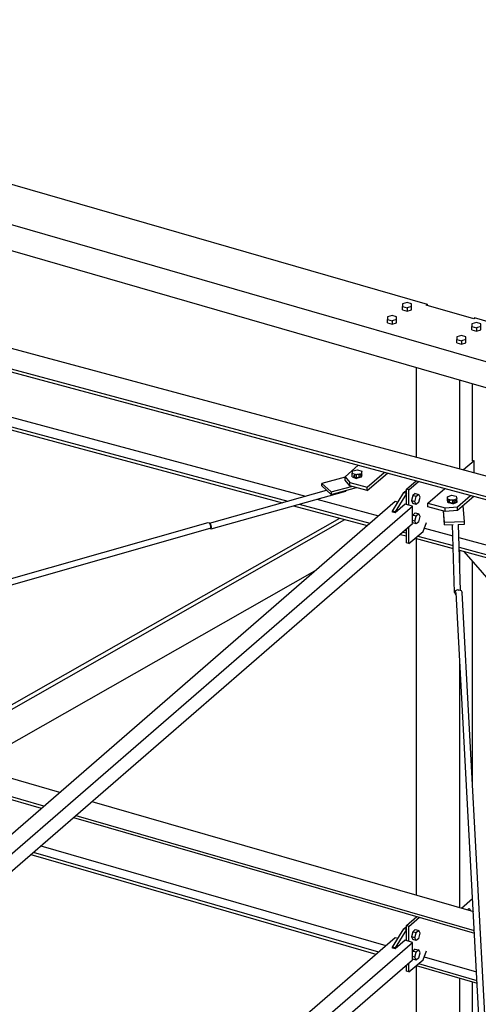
# Model space of a CAD drawing. Header units: millimetres. Extents: x -288865 to 11255, y 102926 to 380857.
# Tile 47 of 142: x -156393 to -155688, y 237311 to 238824. Entities that reach past the tile are written whole.
import ezdxf

# ---------------------------------------------------------------- set-up
doc = ezdxf.new("R2010")
doc.units = ezdxf.units.MM
doc.header["$MEASUREMENT"] = 0
doc.layers.add('TS_INNE_OBIEKTY', color=7, linetype='Continuous')
doc.layers.add('TS_LINIE_WIDOCZNE', color=7, linetype='Continuous')

# ---------------------------------------------------------------- blocks, each defined once
blk = doc.blocks.new('Part-68308383-1728 - 1330')
at = {"layer": 'TS_LINIE_WIDOCZNE', "color": 1, "linetype": 'Continuous'}
for p, q in [((9126.5, 11917.5), (9091, 12578)), ((9094.4, 12581.6), (9095.7, 12582.1)), ((9095.7, 12582.1), (9098.9, 12580.9)), ((9098.9, 12580.9), (9100.2, 12578)), ((9135.6, 11920.1), (9100.2, 12578)), ((9144.3, 11585.9), (9126.9, 11910.5)), ((9153.1, 11593.5), (9136, 11912.8)), ((9173.1, 11220.8), (9159.4, 11476.7)), ((9167.4, 11156.1), (9150.6, 11469.1))]:
    blk.add_line(p, q, dxfattribs=at)
blk = doc.blocks.new('Part-68308383-1363 - 1330')
at = {"layer": 'TS_LINIE_WIDOCZNE', "color": 1, "linetype": 'Continuous'}
for p, q in [((7830.5, 12426.3), (8452.7, 12246.7)), ((7837.8, 12428.4), (8456.4, 12249.9)), ((8344.8, 12310.5), (8481, 12271.2)), ((8530.7, 12256.8), (9117.4, 12087.5)), ((8502.5, 12232.4), (9119.1, 12054.3)), ((8506.1, 12235.5), (9118.9, 12058.6)), ((8452, 12188.6), (8982.7, 12035.4)), ((8436.9, 12175.5), (8967.6, 12022.3)), ((8440.5, 12178.7), (8971.3, 12025.5)), ((9041.8, 12018.3), (9122.3, 11995.1)), ((9029.5, 12004.5), (9123.3, 11977.4)), ((9033.1, 12007.6), (9123, 11981.7))]:
    blk.add_line(p, q, dxfattribs=at)
blk = doc.blocks.new('Part-68308383-1680 - 1330')
at = {"layer": 'TS_LINIE_WIDOCZNE', "color": 1, "linetype": 'Continuous'}
for p, q in [((9014.4, 12066), (9030.5, 12079.9)), ((9018.4, 12064.8), (9034.5, 12078.8)), ((9018.4, 12064.8), (9014.4, 12066)), ((9014.4, 12042.9), (9014.4, 12066)), ((9018.4, 12041.8), (9018.4, 12064.8)), ((9040, 12013.5), (9045.3, 12027.4)), ((9014.4, 11996), (9014.4, 12005.4)), ((9018.4, 11994.9), (9040, 12013.5)), ((9018.4, 11994.9), (9018.4, 12008.9)), ((9018.4, 11994.9), (9014.4, 11996))]:
    blk.add_line(p, q, dxfattribs=at)
blk = doc.blocks.new('Part-68308383-2116 - 1330')
at = {"layer": 'TS_LINIE_WIDOCZNE', "color": 1, "linetype": 'Continuous'}
for p, q in [((8993.1, 12033), (9010.4, 12061.3)), ((9010.4, 12061.3), (9014.4, 12064.8)), ((9014.4, 12060.1), (9010.4, 12061.3)), ((9014.4, 12060.1), (8997.1, 12031.8)), ((8997.1, 12031.8), (8993.1, 12033)), ((8993.1, 12031.3), (8993.1, 12033)), ((8997.1, 12031.8), (8997.1, 12030.2)), ((9012, 12003.3), (9014.4, 12003.5))]:
    blk.add_line(p, q, dxfattribs=at)
blk = doc.blocks.new('Part-68308383-3503 - 1330')
at = {"layer": 'TS_LINIE_WIDOCZNE', "color": 1, "linetype": 'Continuous'}
for p, q in [((7433, 12076.7), (7471.5, 12110.1)), ((7471.5, 12110.1), (7534.8, 12091.8)), ((7433, 12043.4), (7433, 12076.7)), ((7433, 12076.7), (7536.8, 12046.8)), ((7544.1, 12089.1), (8089.1, 11931.8)), ((7433, 12043.4), (7538.4, 12013)), ((7546.2, 12044.1), (8050.6, 11898.5)), ((7547.7, 12010.3), (8021.8, 11873.5)), ((8138.8, 11917.4), (8626.3, 11776.7)), ((8100.3, 11884.1), (8548.4, 11754.7)), ((8071.5, 11859.1), (8490, 11738.3)), ((8642.8, 11771.9), (8669.6, 11764.2)), ((8565, 11750), (8631.1, 11730.9)), ((8719.3, 11749.8), (9007.5, 11666.6)), ((8506.6, 11733.5), (8602.3, 11705.9)), ((8680.8, 11716.5), (9006.5, 11622.5)), ((8652, 11691.5), (9006.5, 11589.2)), ((9006.5, 11622.5), (9006.5, 11589.2))]:
    blk.add_line(p, q, dxfattribs=at)
blk = doc.blocks.new('Part-68308383-1641 - 1330')
at = {"layer": 'TS_LINIE_WIDOCZNE', "color": 1, "linetype": 'Continuous'}
for p, q in [((7453.1, 13209.5), (11133.8, 12220.6)), ((7425.1, 13185.2), (11133.8, 12188.7)), ((7425.1, 13180.6), (11133.8, 12184.1)), ((7497.5, 13091.9), (8859.4, 12726)), ((7497.8, 13076.9), (8832.2, 12718.4)), ((7497.9, 13072.3), (8823.9, 12716.1)), ((8849.4, 12713.8), (8958.3, 12684.6)), ((8876.5, 12721.4), (8971.5, 12695.9)), ((8841, 12711.5), (8954.3, 12681)), ((9004.9, 12667.4), (9014.4, 12664.9)), ((9008.9, 12671), (9014.4, 12669.5)), ((9042, 12677), (9086, 12665.1)), ((9027.9, 12661.3), (9086.6, 12645.5)), ((9031.9, 12664.8), (9086.5, 12650.1)), ((9095.3, 12662.6), (10468.8, 12293.6)), ((9095.8, 12647.6), (10441.5, 12286.1)), ((9095.9, 12643), (10433.1, 12283.7))]:
    blk.add_line(p, q, dxfattribs=at)
blk = doc.blocks.new('Part-68308383-1645 - 1330')
at = {"layer": 'TS_LINIE_WIDOCZNE', "color": 1, "linetype": 'Continuous'}
for p, q in [((9014.4, 12736.8), (9029.2, 12749.6)), ((9018.4, 12735.7), (9033.2, 12748.5)), ((9018.4, 12735.7), (9014.4, 12736.8)), ((9014.4, 12713.2), (9014.4, 12736.8)), ((9018.4, 12712.1), (9018.4, 12735.7)), ((9040, 12671.7), (9045.2, 12685.4)), ((9014.4, 12654.2), (9014.4, 12675.7)), ((9018.4, 12653.1), (9018.4, 12679.2)), ((9018.4, 12653.1), (9040, 12671.7)), ((9018.4, 12653.1), (9014.4, 12654.2))]:
    blk.add_line(p, q, dxfattribs=at)
blk = doc.blocks.new('Bolt-68308383-2550 - 1330')
at = {"layer": 'TS_INNE_OBIEKTY', "color": 1, "linetype": 'Continuous'}
for p, q in [((9077.5, 12725), (9083.9, 12727.4)), ((9083.9, 12727.4), (9091.2, 12726)), ((9077.6, 12719.7), (9077.5, 12725)), ((9078.5, 12721.1), (9077.5, 12725)), ((9078.6, 12715.8), (9077.6, 12719.7)), ((9078.6, 12715.8), (9078.5, 12721.1)), ((9085.8, 12719.7), (9078.5, 12721.1)), ((9085.9, 12714.4), (9078.6, 12715.8)), ((9092.2, 12722.1), (9085.8, 12719.7)), ((9085.9, 12714.4), (9085.8, 12719.7)), ((9085.9, 12714.4), (9092.3, 12716.8)), ((9091.2, 12726), (9092.2, 12722.1)), ((9092.3, 12716.8), (9092.2, 12722.1))]:
    blk.add_line(p, q, dxfattribs=at)
blk = doc.blocks.new('Bolt-68308383-2653 - 1330')
at = {"layer": 'TS_INNE_OBIEKTY', "color": 1, "linetype": 'Continuous'}
for p, q in [((9024.1, 12056.6), (9022.1, 12048.9)), ((9027.4, 12047.3), (9022.1, 12048.9)), ((9022.1, 12048.9), (9024.1, 12044.6)), ((9028.1, 12060.1), (9024.1, 12056.6)), ((9029.4, 12055.1), (9024.1, 12056.6)), ((9027.4, 12047.3), (9029.4, 12055.1)), ((9029.4, 12043.1), (9027.4, 12047.3)), ((9028.1, 12060.1), (9033.4, 12058.5)), ((9033.4, 12058.5), (9029.4, 12055.1)), ((9033.4, 12046.5), (9029.4, 12043.1)), ((9035.4, 12054.3), (9033.4, 12058.5)), ((9033.4, 12046.5), (9035.4, 12054.3)), ((9029.4, 12043.1), (9024.1, 12044.6)), ((9024.1, 12026.6), (9023.8, 12025.5)), ((9027.4, 12017.4), (9023.8, 12018.4)), ((9028.1, 12030.1), (9024.1, 12026.6)), ((9029.4, 12025.1), (9024.1, 12026.6)), ((9027.4, 12017.4), (9029.4, 12025.1)), ((9029.4, 12013.1), (9027.4, 12017.4)), ((9028.1, 12030.1), (9033.4, 12028.6)), ((9033.4, 12028.6), (9029.4, 12025.1)), ((9033.4, 12016.6), (9029.4, 12013.1)), ((9035.4, 12024.3), (9033.4, 12028.6)), ((9033.4, 12016.6), (9035.4, 12024.3)), ((9024.1, 12014.6), (9023.8, 12015.2)), ((9029.4, 12013.1), (9024.1, 12014.6))]:
    blk.add_line(p, q, dxfattribs=at)
blk = doc.blocks.new('Part-68308383-1647 - 1330')
at = {"layer": 'TS_LINIE_WIDOCZNE', "color": 1, "linetype": 'Continuous'}
for p, q in [((8251.3, 12309.9), (8919.9, 12690.3)), ((8274.4, 12329.9), (8911.8, 12692.5)), ((8312.7, 12292.2), (8873.8, 12611.4)), ((8251.3, 12309.9), (8274.4, 12329.9)), ((8312.7, 12292.2), (8251.3, 12309.9))]:
    blk.add_line(p, q, dxfattribs=at)
blk = doc.blocks.new('Part-68308383-1530 - 1330')
at = {"layer": 'TS_LINIE_WIDOCZNE', "color": 1, "linetype": 'Continuous'}
for p, q in [((9088.6, 12577.9), (9085.5, 12682.4)), ((9097.7, 12581.3), (9094.8, 12682.7)), ((9089.9, 12580.8), (9088.6, 12577.9)), ((9088.6, 12577.9), (9089.9, 12575.1)), ((9093.2, 12582), (9089.9, 12580.8)), ((9094.4, 12581.5), (9093.2, 12582)), ((9089.9, 12575.1), (9091.2, 12574.7))]:
    blk.add_line(p, q, dxfattribs=at)
blk = doc.blocks.new('Part-68308383-1531 - 1330')
at = {"layer": 'TS_LINIE_WIDOCZNE', "color": 1, "linetype": 'Continuous'}
for p, q in [((8711.4, 12684.6), (8891.7, 12735.1)), ((8713.9, 12675.9), (8921.5, 12734)), ((8921.5, 12734), (8921.8, 12734.9)), ((8712.3, 12684.2), (8711.6, 12684.3)), ((8713.9, 12681.6), (8712.3, 12684.2)), ((8712, 12676.6), (8712.3, 12676.2)), ((8712.3, 12676.2), (8713.9, 12675.9)), ((8714.5, 12678.2), (8713.9, 12681.6)), ((8713.9, 12675.9), (8714.5, 12678.2))]:
    blk.add_line(p, q, dxfattribs=at)
blk = doc.blocks.new('Part-68308383-1646 - 1330')
at = {"layer": 'TS_LINIE_WIDOCZNE', "color": 1, "linetype": 'Continuous'}
for p, q in [((9614.6, 12055), (9103.3, 12641)), ((9639.2, 12061.9), (9143.3, 12630.3)), ((9660.9, 12068), (9178.6, 12620.8)), ((9771, 11875.7), (9621.2, 12047.4)), ((9811.9, 11863.9), (9645.8, 12054.3)), ((9827.3, 11877.2), (9667.5, 12060.4)), ((9771, 11875.7), (9811.9, 11863.9)), ((9811.9, 11863.9), (9827.3, 11877.2))]:
    blk.add_line(p, q, dxfattribs=at)
blk = doc.blocks.new('Part-68308383-1662 - 1330')
at = {"layer": 'TS_LINIE_WIDOCZNE', "color": 1, "linetype": 'Continuous'}
for p, q in [((9047.3, 12715.3), (9073.3, 12737.8)), ((9047.4, 12709.9), (9047.3, 12715.3)), ((9047.3, 12715.3), (9073.9, 12708.1)), ((9080, 12717.8), (9080.1, 12718.6)), ((9080.5, 12717), (9080, 12717.8)), ((9080.1, 12718.6), (9080.7, 12719.4)), ((9081.4, 12716.3), (9080.5, 12717)), ((9080.7, 12719.4), (9081.8, 12720)), ((9080.8, 12716.7), (9080.7, 12719.4)), ((9082.7, 12715.8), (9081.4, 12716.3)), ((9081.8, 12720), (9083.2, 12720.5)), ((9084.3, 12715.5), (9082.7, 12715.8)), ((9083.2, 12720.5), (9084.8, 12720.7)), ((9085.9, 12715.5), (9084.3, 12715.5)), ((9084.8, 12720.7), (9086.5, 12720.7)), ((9087.6, 12715.7), (9085.9, 12715.5)), ((9086.5, 12720.7), (9088.1, 12720.5)), ((9089, 12716.2), (9087.6, 12715.7)), ((9088.2, 12715.9), (9088.1, 12720.5)), ((9088.1, 12720.5), (9089.4, 12720)), ((9090, 12716.9), (9089, 12716.2)), ((9089.4, 12720), (9090.3, 12719.3)), ((9090.6, 12717.7), (9090, 12716.9)), ((9090.3, 12719.3), (9090.7, 12718.5)), ((9090.7, 12718.5), (9090.6, 12717.7)), ((9093, 12709.5), (9113.2, 12727)), ((9118, 12725.7), (9093.1, 12704.2)), ((9074.1, 12702.7), (9047.4, 12709.9)), ((9073.9, 12708.1), (9093, 12709.5)), ((9074.1, 12702.7), (9073.9, 12708.1)), ((9093.1, 12704.2), (9074.1, 12702.7)), ((9093.1, 12704.2), (9093, 12709.5))]:
    blk.add_line(p, q, dxfattribs=at)
blk = doc.blocks.new('Part-68308383-1664 - 1330')
at = {"layer": 'TS_LINIE_WIDOCZNE', "color": 1, "linetype": 'Continuous'}
for p, q in [((8940.3, 12773.5), (8920, 12755.8)), ((8933.7, 12756.8), (8933.8, 12757.6)), ((8933.8, 12757.6), (8934.4, 12758.4)), ((8934.4, 12758.4), (8935.5, 12759.1)), ((8934.4, 12755.7), (8934.4, 12758.4)), ((8935.5, 12759.1), (8936.9, 12759.5)), ((8936.9, 12759.5), (8938.5, 12759.8)), ((8938.5, 12759.8), (8940.2, 12759.8)), ((8940.2, 12759.8), (8941.8, 12759.5)), ((8941.9, 12755), (8941.8, 12759.5)), ((8941.8, 12759.5), (8943.1, 12759)), ((8943.1, 12759), (8944, 12758.3)), ((8944, 12758.3), (8944.4, 12757.5)), ((8944.4, 12757.5), (8944.3, 12756.7)), ((8954.2, 12740.1), (8980.3, 12762.7)), ((8954.3, 12734.7), (8985.1, 12761.4)), ((8920, 12755.8), (8927.5, 12747.3)), ((8920.1, 12750.5), (8920, 12755.8)), ((8927.6, 12741.9), (8920.1, 12750.5)), ((8927.5, 12747.3), (8954.2, 12740.1)), ((8927.6, 12741.9), (8927.5, 12747.3)), ((8934.1, 12756), (8933.7, 12756.8)), ((8935.1, 12755.3), (8934.1, 12756)), ((8936.4, 12754.8), (8935.1, 12755.3)), ((8937.9, 12754.5), (8936.4, 12754.8)), ((8939.6, 12754.5), (8937.9, 12754.5)), ((8941.2, 12754.7), (8939.6, 12754.5)), ((8942.7, 12755.2), (8941.2, 12754.7)), ((8943.7, 12755.9), (8942.7, 12755.2)), ((8944.3, 12756.7), (8943.7, 12755.9)), ((8954.3, 12734.7), (8927.6, 12741.9)), ((8954.3, 12734.7), (8954.2, 12740.1))]:
    blk.add_line(p, q, dxfattribs=at)
blk = doc.blocks.new('Part-68308383-3546 - 1330')
at = {"layer": 'TS_LINIE_WIDOCZNE', "color": 1, "linetype": 'Continuous'}
for p, q in [((9030.2, 12785.8), (9030.2, 12923.6)), ((9096.8, 12767.9), (9096.8, 12904.4)), ((9116, 12781.2), (9116, 12898.8)), ((9030.2, 12112.6), (9030.2, 12660.6)), ((9096.8, 12612.5), (9096.8, 12642.7)), ((9116, 12284.1), (9116, 12626.4)), ((9096.8, 12094.8), (9096.8, 12470.3)), ((9116, 12110.2), (9116, 12112.3)), ((9030.2, 11890.4), (9030.2, 12004.3)), ((9096.8, 11909.2), (9096.8, 11985)), ((9116, 11914.6), (9116, 11979.5)), ((9096.8, 11858.5), (9096.8, 11899.7)), ((9116, 11875.1), (9116, 11905.1)), ((9030.2, 11877.7), (9030.2, 11881)), ((9096.8, 11858.5), (9030.2, 11877.7)), ((9116, 11875.1), (9096.8, 11858.5))]:
    blk.add_line(p, q, dxfattribs=at)
blk = doc.blocks.new('Part-68308383-1672 - 1330')
at = {"layer": 'TS_LINIE_WIDOCZNE', "color": 1, "linetype": 'Continuous'}
for p, q in [((9118.6, 12780.5), (9102.3, 12766.4)), ((9115, 12781.5), (9118.6, 12780.5)), ((9118.6, 12762), (9118.6, 12780.5))]:
    blk.add_line(p, q, dxfattribs=at)
blk = doc.blocks.new('Part-68308383-1673 - 1330')
at = {"layer": 'TS_LINIE_WIDOCZNE', "color": 1, "linetype": 'Continuous'}
for p, q in [((9099.2, 12092.7), (9116.3, 12107.5)), ((9115, 12110.5), (9116.1, 12110.2)), ((9095.2, 12093.9), (9096.3, 12094.9))]:
    blk.add_line(p, q, dxfattribs=at)
blk = doc.blocks.new('Part-68308383-1717 - 1330')
at = {"layer": 'TS_LINIE_WIDOCZNE', "color": 1, "linetype": 'Continuous'}
for p, q in [((7530.3, 12350.5), (8709.5, 12685.4)), ((8709.5, 12685.4), (8711.1, 12685.1)), ((8711.1, 12685.1), (8712.7, 12682.4)), ((8712.7, 12682.4), (8713.3, 12679)), ((7532.5, 12341.7), (8712.7, 12676.8)), ((8713.3, 12679), (8712.7, 12676.8))]:
    blk.add_line(p, q, dxfattribs=at)
blk = doc.blocks.new('Part-68308383-2069 - 1330')
at = {"layer": 'TS_LINIE_WIDOCZNE', "color": 1, "linetype": 'Continuous'}
for p, q in [((7531.5, 13458.4), (9046.1, 13021.1)), ((7477.6, 13411.8), (10624, 12503.5)), ((7477.6, 13371.8), (10624, 12463.5)), ((9044.6, 13019.8), (9046.1, 13021.1)), ((9117.9, 12998.7), (9044.6, 13019.8)), ((9046.1, 13021.1), (9046.1, 13019.4)), ((9119.4, 13000), (9117.9, 12998.7)), ((10644.5, 12559.7), (9119.4, 13000))]:
    blk.add_line(p, q, dxfattribs=at)
blk = doc.blocks.new('Part-68308383-1887 - 1330')
at = {"layer": 'TS_LINIE_WIDOCZNE', "color": 1, "linetype": 'Continuous'}
for p, q in [((8993.1, 12703.3), (9010.4, 12731.6)), ((9014.4, 12730.4), (8997.1, 12702.1)), ((9010.4, 12731.6), (9014.4, 12735.1)), ((9014.4, 12730.4), (9010.4, 12731.6)), ((8997.1, 12702.1), (8993.1, 12703.3)), ((8993.1, 12701.6), (8993.1, 12703.3)), ((8997.1, 12702.1), (8997.1, 12700.5)), ((9012, 12673.6), (9014.4, 12673.8))]:
    blk.add_line(p, q, dxfattribs=at)
blk = doc.blocks.new('Part-68308383-2014 - 1330')
at = {"layer": 'TS_LINIE_WIDOCZNE', "color": 1, "linetype": 'Continuous'}
for p, q in [((9073.1, 12681.9), (9071.3, 12703.5)), ((9073, 12686), (9071.5, 12703.4)), ((9103.8, 12687.1), (9101.7, 12711.5)), ((9073, 12686), (9103.8, 12687.1)), ((9073.1, 12681.9), (9073, 12686)), ((9073.1, 12681.9), (9086.6, 12682.4)), ((9093.8, 12682.7), (9103.9, 12683.1)), ((9103.9, 12683.1), (9103.8, 12687.1))]:
    blk.add_line(p, q, dxfattribs=at)
blk = doc.blocks.new('Part-68308383-2016 - 1330')
at = {"layer": 'TS_LINIE_WIDOCZNE', "color": 1, "linetype": 'Continuous'}
for p, q in [((8920, 12755.5), (8884.3, 12745.8)), ((8884.3, 12745.8), (8898.6, 12732.7)), ((8884.4, 12741.8), (8884.3, 12745.8)), ((8898.7, 12728.6), (8884.4, 12741.8)), ((8898.6, 12732.7), (8930.1, 12741.2)), ((8898.6, 12732.7), (8898.7, 12728.6)), ((8898.7, 12728.6), (8937.6, 12739.2))]:
    blk.add_line(p, q, dxfattribs=at)
blk = doc.blocks.new('Part-68308383-2337 - 1330')
at = {"layer": 'TS_LINIE_WIDOCZNE', "color": 1, "linetype": 'Continuous'}
for p, q in [((8711.8, 11800.7), (8997.2, 12047.9)), ((8997.2, 12047.9), (9001.5, 12046.7)), ((8764.4, 11815.6), (9023.8, 12040.2)), ((8997.1, 12030.2), (8993.1, 12031.3)), ((9012.5, 12043.5), (8997.1, 12030.2)), ((9023.8, 12040.2), (9012.5, 12043.5)), ((9023.8, 12013.6), (9023.8, 12040.2)), ((8810, 11828.4), (9023.8, 12013.6)), ((8280.3, 11369.7), (8793.9, 11814.4)), ((8256.8, 11376), (8748.3, 11801.6)), ((8229.7, 11383.3), (8695.6, 11786.8)), ((7950.2, 11141.2), (8089, 11261.4)), ((7965.6, 11123.8), (8116.1, 11254.1)), ((7979.1, 11108.8), (8139.6, 11247.8)), ((7643.7, 10875.7), (7917.3, 11112.7)), ((7659.1, 10858.3), (7932.8, 11095.4)), ((7682.2, 10851.7), (7946.2, 11080.3)), ((7647.8, 10861.6), (7658.2, 10870.7))]:
    blk.add_line(p, q, dxfattribs=at)
blk = doc.blocks.new('Bolt-68308383-2435 - 1330')
at = {"layer": 'TS_INNE_OBIEKTY', "color": 1, "linetype": 'Continuous'}
for p, q in [((9028.1, 12730.4), (9024.1, 12726.9)), ((9028.1, 12730.4), (9033.4, 12728.8)), ((9033.4, 12728.8), (9029.4, 12725.4)), ((9035.4, 12724.6), (9033.4, 12728.8)), ((9024.1, 12726.9), (9022.1, 12719.2)), ((9027.4, 12717.6), (9022.1, 12719.2)), ((9022.1, 12719.2), (9024.1, 12714.9)), ((9029.4, 12725.4), (9024.1, 12726.9)), ((9029.4, 12713.4), (9024.1, 12714.9)), ((9027.4, 12717.6), (9029.4, 12725.4)), ((9029.4, 12713.4), (9027.4, 12717.6)), ((9033.4, 12716.8), (9029.4, 12713.4)), ((9033.4, 12716.8), (9035.4, 12724.6)), ((9024.1, 12696.9), (9023.8, 12695.8)), ((9028.1, 12700.4), (9024.1, 12696.9)), ((9029.4, 12695.4), (9024.1, 12696.9)), ((9028.1, 12700.4), (9033.4, 12698.9)), ((9033.4, 12698.9), (9029.4, 12695.4)), ((9035.4, 12694.6), (9033.4, 12698.9)), ((9027.4, 12687.7), (9023.8, 12688.7)), ((9024.1, 12684.9), (9023.8, 12685.5)), ((9029.4, 12683.4), (9024.1, 12684.9)), ((9027.4, 12687.7), (9029.4, 12695.4)), ((9029.4, 12683.4), (9027.4, 12687.7)), ((9033.4, 12686.9), (9029.4, 12683.4)), ((9033.4, 12686.9), (9035.4, 12694.6))]:
    blk.add_line(p, q, dxfattribs=at)
blk = doc.blocks.new('Bolt-68308383-2551 - 1330')
at = {"layer": 'TS_INNE_OBIEKTY', "color": 1, "linetype": 'Continuous'}
for p, q in [((8931.1, 12761), (8932, 12765)), ((8931.2, 12755.7), (8931.1, 12761)), ((8937.5, 12758.8), (8931.1, 12761)), ((8932, 12765), (8939.4, 12766.6)), ((8944.8, 12760.4), (8937.5, 12758.8)), ((8937.6, 12753.5), (8937.5, 12758.8)), ((8939.4, 12766.6), (8945.8, 12764.3)), ((8945.8, 12764.3), (8944.8, 12760.4)), ((8944.9, 12755.1), (8944.8, 12760.4)), ((8945.9, 12759), (8944.9, 12755.1)), ((8945.9, 12759), (8945.8, 12764.3)), ((8931.2, 12755.7), (8937.6, 12753.5)), ((8944.9, 12755.1), (8937.6, 12753.5)), ((8937.9, 12738.8), (8937.1, 12739.1)), ((8937.9, 12738.8), (8937.8, 12739.1)), ((8938.6, 12738.9), (8937.9, 12738.8))]:
    blk.add_line(p, q, dxfattribs=at)
blk = doc.blocks.new('Bolt-68308383-3618 - 1330')
at = {"layer": 'TS_INNE_OBIEKTY', "color": 1, "linetype": 'Continuous'}
for p, q in [((9015.5, 13023.7), (9008.6, 13021.7)), ((9008.6, 13021.7), (9008.6, 13017.7)), ((9008.6, 13017.7), (9015.5, 13015.7)), ((9008.6, 13012.4), (9008.6, 13017.7)), ((9022.4, 13021.7), (9015.5, 13023.7)), ((9022.4, 13017.7), (9015.5, 13015.7)), ((9015.5, 13015.7), (9015.5, 13010.4)), ((9022.4, 13017.7), (9022.4, 13021.7)), ((9022.4, 13012.4), (9022.4, 13017.7)), ((8992.4, 13003.7), (8985.5, 13001.7)), ((8985.5, 13001.7), (8985.5, 12997.7)), ((8999.4, 13001.7), (8992.4, 13003.7)), ((8999.4, 12997.7), (8999.4, 13001.7)), ((9008.6, 13012.4), (9015.5, 13010.4)), ((9015.5, 13010.4), (9022.4, 13012.4)), ((8985.5, 12997.7), (8992.4, 12995.7)), ((8985.5, 12992.4), (8985.5, 12997.7)), ((8985.5, 12992.4), (8992.4, 12990.4)), ((8999.4, 12997.7), (8992.4, 12995.7)), ((8992.4, 12995.7), (8992.4, 12990.4)), ((8992.4, 12990.4), (8999.4, 12992.4)), ((8999.4, 12992.4), (8999.4, 12997.7)), ((9122.1, 12992.9), (9115.2, 12990.9)), ((9115.2, 12990.9), (9115.2, 12986.9)), ((9115.2, 12986.9), (9122.1, 12984.9)), ((9115.2, 12981.7), (9115.2, 12986.9)), ((9129, 12990.9), (9122.1, 12992.9)), ((9129, 12986.9), (9122.1, 12984.9)), ((9122.1, 12984.9), (9122.1, 12979.7)), ((9129, 12986.9), (9129, 12990.9)), ((9129, 12981.7), (9129, 12986.9)), ((9099, 12973), (9092.1, 12971)), ((9092.1, 12971), (9092.1, 12967)), ((9105.9, 12971), (9099, 12973)), ((9105.9, 12967), (9105.9, 12971)), ((9115.2, 12981.7), (9122.1, 12979.7)), ((9122.1, 12979.7), (9129, 12981.7)), ((9092.1, 12967), (9099, 12965)), ((9092.1, 12961.7), (9092.1, 12967)), ((9092.1, 12961.7), (9099, 12959.7)), ((9105.9, 12967), (9099, 12965)), ((9099, 12965), (9099, 12959.7)), ((9099, 12959.7), (9105.9, 12961.7)), ((9105.9, 12961.7), (9105.9, 12967))]:
    blk.add_line(p, q, dxfattribs=at)
blk = doc.blocks.new('Bolt-68308383-3624 - 1330')
at = {"layer": 'TS_INNE_OBIEKTY', "color": 1, "linetype": 'Continuous'}
for p, q in [((9108.7, 12090.6), (9109.7, 12091.9)), ((9109.7, 12091.9), (9110.7, 12092.4)), ((9110.7, 12092.4), (9111.6, 12092.1)), ((9111.6, 12092.1), (9112.2, 12091.1)), ((9108.4, 12090.1), (9108.7, 12090.6)), ((9112.2, 12091.1), (9112.4, 12089.5)), ((9112.4, 12089.5), (9112.4, 12088.9))]:
    blk.add_line(p, q, dxfattribs=at)
blk = doc.blocks.new('Part-68308383-1693 - 1330')
at = {"layer": 'TS_LINIE_WIDOCZNE', "color": 1, "linetype": 'Continuous'}
for p, q in [((9232, 11617.6), (9253.1, 11635.9)), ((9253.1, 11635.9), (10812, 11185.9)), ((9232, 11611.6), (9232, 11617.6)), ((9232, 11617.6), (10790.8, 11167.6)), ((9232, 11611.6), (10787.3, 11162.6)), ((9232, 11543.6), (9247.9, 11557.5)), ((9283.2, 11550.2), (10746.9, 11127.6)), ((9232, 11537.6), (9232, 11543.6)), ((9232, 11543.6), (10728.4, 11111.6)), ((9232, 11537.6), (10723.3, 11107.2)), ((10812, 11185.9), (10790.8, 11167.6)), ((10812, 11184), (10812, 11185.9)), ((10790.8, 11167.6), (10790.8, 11165.7))]:
    blk.add_line(p, q, dxfattribs=at)

msp = doc.modelspace()

# ---------------------------------------------------------------- linework, layer by layer
at = {"layer": 'TS_LINIE_WIDOCZNE', "color": 1, "linetype": 'Continuous'}
for p, q in [((-157168.7, 236912.3), (-155815.7, 238084.1)), ((-155815.7, 238084.1), (-155811.4, 238082.8)), ((-155800.4, 238079.6), (-155815.7, 238066.3)), ((-155789, 238076.4), (-155800.4, 238079.6)), ((-157146.8, 236900.5), (-155789, 238076.4)), ((-155815.7, 238066.3), (-155819.7, 238067.5)), ((-155789, 238049.7), (-155789, 238076.4)), ((-157106.1, 236909.1), (-155789, 238049.7))]:
    msp.add_line(p, q, dxfattribs=at)

# ---------------------------------------------------------------- block references
for name, p in [('Part-68308383-2069 - 1330', (-164812.9, 225365.8)), ('Part-68308383-1641 - 1330', (-164812.9, 225365.8)), ('Bolt-68308383-3618 - 1330', (-164812.9, 225365.8)), ('Part-68308383-3546 - 1330', (-164812.9, 225365.8)), ('Part-68308383-1664 - 1330', (-164812.9, 225365.8)), ('Part-68308383-1672 - 1330', (-164812.9, 225365.8)), ('Bolt-68308383-2551 - 1330', (-164812.9, 225365.8)), ('Part-68308383-2016 - 1330', (-164812.9, 225365.8)), ('Part-68308383-1645 - 1330', (-164812.9, 225365.8)), ('Part-68308383-1531 - 1330', (-164812.9, 225365.8)), ('Part-68308383-1887 - 1330', (-164812.9, 225365.8)), ('Bolt-68308383-2435 - 1330', (-164812.9, 225365.8)), ('Part-68308383-1662 - 1330', (-164812.9, 225365.8)), ('Bolt-68308383-2550 - 1330', (-164812.9, 225365.8)), ('Part-68308383-2014 - 1330', (-164812.9, 225365.8)), ('Part-68308383-1717 - 1330', (-164812.9, 225365.8)), ('Part-68308383-1647 - 1330', (-164812.9, 225365.8)), ('Part-68308383-1530 - 1330', (-164812.9, 225365.8)), ('Part-68308383-1646 - 1330', (-164812.9, 225365.8)), ('Part-68308383-1728 - 1330', (-164812.9, 225365.8)), ('Part-68308383-1363 - 1330', (-164812.9, 225365.8)), ('Part-68308383-3503 - 1330', (-164812.9, 225365.8)), ('Part-68308383-1673 - 1330', (-164812.9, 225365.8)), ('Part-68308383-1693 - 1330', (-166411.7, 225827.4)), ('Bolt-68308383-3624 - 1330', (-164812.9, 225365.8)), ('Part-68308383-1680 - 1330', (-164812.9, 225365.8)), ('Part-68308383-2116 - 1330', (-164812.9, 225365.8)), ('Part-68308383-2337 - 1330', (-164812.9, 225365.8)), ('Bolt-68308383-2653 - 1330', (-164812.9, 225365.8))]:
    msp.add_blockref(name, p)

doc.saveas('drawing.dxf')
